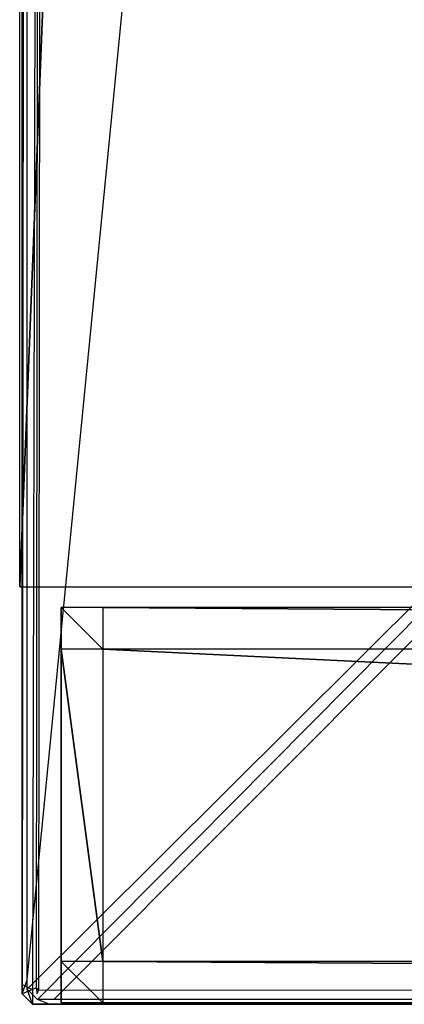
# Model space of a CAD drawing. Extents: x 0 to 1.2, y -0.5 to 0.
# Tile 1 of 40: x 0 to 0.0185, y -0.5 to -0.4527. Entities that reach past the tile are written whole.
import ezdxf

# ---------------------------------------------------------------- set-up
doc = ezdxf.new("R2010")
doc.units = 0
for name, color, linetype in [('L21_FRONT_LEGATO_S2S2_X_3400__Y', 7, 'CONTINUOUS'), ('L22_PLATTE_LEGATO_0_N_B21500___', 7, 'CONTINUOUS'), ('L38_FRONT_LEGATO_S2S2_X_1400__Y', 7, 'CONTINUOUS'), ('L8_KORPUS_LEGATO_SE_X_190__Y_47', 7, 'CONTINUOUS')]:
    doc.layers.add(name, color=color, linetype=linetype)

msp = doc.modelspace()

# ---------------------------------------------------------------- linework, layer by layer
at = {"layer": 'L21_FRONT_LEGATO_S2S2_X_3400__Y', "color": 8}
for points, invisible_edges in [([(0.004, -0.482937, 0.34), (0.002, -0.480937, 0.34), (0.002, -0.482937, 0.34), (0.004, -0.482937, 0.34)], 13), ([(0.002, -0.480937, 0.34), (0.004, -0.482937, 0.34), (0.004, -0.480937, 0.34), (0.002, -0.480937, 0.34)], 14), ([(0.002, -0.480937), (0.004, -0.482937), (0.002, -0.482937), (0.002, -0.480937)], 13), ([(0.004, -0.482937), (0.002, -0.480937), (0.004, -0.480937), (0.004, -0.482937)], 14), ([(0.002, -0.482937, 0.338), (0.002, -0.480937, 0.002), (0.002, -0.482937, 0.002), (0.002, -0.482937, 0.338)], 13), ([(0.002, -0.480937, 0.002), (0.002, -0.482937, 0.338), (0.002, -0.480937, 0.338), (0.002, -0.480937, 0.002)], 14), ([(0.002, -0.480937, 0.338), (0.004, -0.480937, 0.002), (0.002, -0.480937, 0.002), (0.002, -0.480937, 0.338)], 13), ([(0.004, -0.480937, 0.002), (0.002, -0.480937, 0.338), (0.004, -0.480937, 0.338), (0.004, -0.480937, 0.002)], 14), ([(0.002, -0.480937, 0.34), (0.004, -0.480937, 0.338), (0.002, -0.480937, 0.338), (0.002, -0.480937, 0.34)], 13), ([(0.004, -0.480937, 0.338), (0.002, -0.480937, 0.34), (0.004, -0.480937, 0.34), (0.004, -0.480937, 0.338)], 14), ([(0.002, -0.480937, 0.002), (0.004, -0.480937), (0.002, -0.480937), (0.002, -0.480937, 0.002)], 13), ([(0.004, -0.480937), (0.002, -0.480937, 0.002), (0.004, -0.480937, 0.002), (0.004, -0.480937)], 14), ([(0.002, -0.480937, 0.002), (0.002, -0.482937), (0.002, -0.482937, 0.002), (0.002, -0.480937, 0.002)], 13), ([(0.002, -0.482937), (0.002, -0.480937, 0.002), (0.002, -0.480937), (0.002, -0.482937)], 14), ([(0.002, -0.480937, 0.34), (0.002, -0.482937, 0.338), (0.002, -0.482937, 0.34), (0.002, -0.480937, 0.34)], 13), ([(0.002, -0.482937, 0.338), (0.002, -0.480937, 0.34), (0.002, -0.480937, 0.338), (0.002, -0.482937, 0.338)], 14), ([(0.3125, -0.482937, 0.34), (0.004, -0.480937, 0.34), (0.004, -0.482937, 0.34), (0.3125, -0.482937, 0.34)], 13), ([(0.004, -0.480937, 0.34), (0.3125, -0.482937, 0.34), (0.3125, -0.480937, 0.34), (0.004, -0.480937, 0.34)], 14), ([(0.004, -0.480937), (0.3125, -0.482937), (0.004, -0.482937), (0.004, -0.480937)], 13), ([(0.3125, -0.482937), (0.004, -0.480937), (0.3125, -0.480937), (0.3125, -0.482937)], 14), ([(0.004, -0.480937, 0.338), (0.3125, -0.480937, 0.002), (0.004, -0.480937, 0.002), (0.004, -0.480937, 0.338)], 13), ([(0.3125, -0.480937, 0.002), (0.004, -0.480937, 0.338), (0.3125, -0.480937, 0.338), (0.3125, -0.480937, 0.002)], 14), ([(0.004, -0.480937, 0.34), (0.3125, -0.480937, 0.338), (0.004, -0.480937, 0.338), (0.004, -0.480937, 0.34)], 13), ([(0.3125, -0.480937, 0.338), (0.004, -0.480937, 0.34), (0.3125, -0.480937, 0.34), (0.3125, -0.480937, 0.338)], 14), ([(0.004, -0.480937, 0.002), (0.3125, -0.480937), (0.004, -0.480937), (0.004, -0.480937, 0.002)], 13), ([(0.3125, -0.480937), (0.004, -0.480937, 0.002), (0.3125, -0.480937, 0.002), (0.3125, -0.480937)], 14), ([(0.002, -0.497937, 0.338), (0.002, -0.482937, 0.002), (0.002, -0.497937, 0.002), (0.002, -0.497937, 0.338)], 13), ([(0.002, -0.482937, 0.002), (0.002, -0.497937, 0.338), (0.002, -0.482937, 0.338), (0.002, -0.482937, 0.002)], 14), ([(0.002, -0.482937), (0.004, -0.497937), (0.002, -0.497937), (0.002, -0.482937)], 13), ([(0.004, -0.497937), (0.002, -0.482937), (0.004, -0.482937), (0.004, -0.497937)], 14), ([(0.002, -0.482937, 0.002), (0.002, -0.497937), (0.002, -0.497937, 0.002), (0.002, -0.482937, 0.002)], 13), ([(0.002, -0.497937), (0.002, -0.482937, 0.002), (0.002, -0.482937), (0.002, -0.497937)], 14), ([(0.004, -0.497937, 0.34), (0.002, -0.482937, 0.34), (0.002, -0.497937, 0.34), (0.004, -0.497937, 0.34)], 13), ([(0.002, -0.482937, 0.34), (0.004, -0.497937, 0.34), (0.004, -0.482937, 0.34), (0.002, -0.482937, 0.34)], 14), ([(0.002, -0.482937, 0.34), (0.002, -0.497937, 0.338), (0.002, -0.497937, 0.34), (0.002, -0.482937, 0.34)], 13), ([(0.002, -0.497937, 0.338), (0.002, -0.482937, 0.34), (0.002, -0.482937, 0.338), (0.002, -0.497937, 0.338)], 14), ([(0.004, -0.482937), (0.3125, -0.497937), (0.004, -0.497937), (0.004, -0.482937)], 13), ([(0.3125, -0.497937), (0.004, -0.482937), (0.3125, -0.482937), (0.3125, -0.497937)], 14), ([(0.3125, -0.497937, 0.34), (0.004, -0.482937, 0.34), (0.004, -0.497937, 0.34), (0.3125, -0.497937, 0.34)], 13), ([(0.004, -0.482937, 0.34), (0.3125, -0.497937, 0.34), (0.3125, -0.482937, 0.34), (0.004, -0.482937, 0.34)], 14), ([(0.002, -0.497937, 0.34), (0.002, -0.499937, 0.338), (0.002, -0.499937, 0.34), (0.002, -0.497937, 0.34)], 13), ([(0.002, -0.499937, 0.338), (0.002, -0.497937, 0.34), (0.002, -0.497937, 0.338), (0.002, -0.499937, 0.338)], 14), ([(0.002, -0.499937, 0.338), (0.002, -0.497937, 0.002), (0.002, -0.499937, 0.002), (0.002, -0.499937, 0.338)], 13), ([(0.002, -0.497937, 0.002), (0.002, -0.499937, 0.338), (0.002, -0.497937, 0.338), (0.002, -0.497937, 0.002)], 14), ([(0.002, -0.497937, 0.002), (0.002, -0.499937), (0.002, -0.499937, 0.002), (0.002, -0.497937, 0.002)], 13), ([(0.002, -0.499937), (0.002, -0.497937, 0.002), (0.002, -0.497937), (0.002, -0.499937)], 14), ([(0.002, -0.497937), (0.004, -0.499937), (0.002, -0.499937), (0.002, -0.497937)], 13), ([(0.004, -0.499937), (0.002, -0.497937), (0.004, -0.497937), (0.004, -0.499937)], 14), ([(0.004, -0.499937, 0.34), (0.002, -0.497937, 0.34), (0.002, -0.499937, 0.34), (0.004, -0.499937, 0.34)], 13), ([(0.002, -0.497937, 0.34), (0.004, -0.499937, 0.34), (0.004, -0.497937, 0.34), (0.002, -0.497937, 0.34)], 14), ([(0.004, -0.497937), (0.3125, -0.499937), (0.004, -0.499937), (0.004, -0.497937)], 13), ([(0.3125, -0.499937), (0.004, -0.497937), (0.3125, -0.497937), (0.3125, -0.499937)], 14), ([(0.3125, -0.499937, 0.34), (0.004, -0.497937, 0.34), (0.004, -0.499937, 0.34), (0.3125, -0.499937, 0.34)], 13), ([(0.004, -0.497937, 0.34), (0.3125, -0.499937, 0.34), (0.3125, -0.497937, 0.34), (0.004, -0.497937, 0.34)], 14), ([(0.004, -0.499937), (0.002, -0.499937, 0.002), (0.002, -0.499937), (0.004, -0.499937)], 13), ([(0.002, -0.499937, 0.002), (0.004, -0.499937), (0.004, -0.499937, 0.002), (0.002, -0.499937, 0.002)], 14), ([(0.004, -0.499937, 0.002), (0.002, -0.499937, 0.338), (0.002, -0.499937, 0.002), (0.004, -0.499937, 0.002)], 13), ([(0.002, -0.499937, 0.338), (0.004, -0.499937, 0.002), (0.004, -0.499937, 0.338), (0.002, -0.499937, 0.338)], 14), ([(0.004, -0.499937, 0.338), (0.002, -0.499937, 0.34), (0.002, -0.499937, 0.338), (0.004, -0.499937, 0.338)], 13), ([(0.002, -0.499937, 0.34), (0.004, -0.499937, 0.338), (0.004, -0.499937, 0.34), (0.002, -0.499937, 0.34)], 14), ([(0.3125, -0.499937, 0.002), (0.004, -0.499937, 0.338), (0.004, -0.499937, 0.002), (0.3125, -0.499937, 0.002)], 13), ([(0.004, -0.499937, 0.338), (0.3125, -0.499937, 0.002), (0.3125, -0.499937, 0.338), (0.004, -0.499937, 0.338)], 14), ([(0.3125, -0.499937), (0.004, -0.499937, 0.002), (0.004, -0.499937), (0.3125, -0.499937)], 13), ([(0.004, -0.499937, 0.002), (0.3125, -0.499937), (0.3125, -0.499937, 0.002), (0.004, -0.499937, 0.002)], 14), ([(0.3125, -0.499937, 0.338), (0.004, -0.499937, 0.34), (0.004, -0.499937, 0.338), (0.3125, -0.499937, 0.338)], 13), ([(0.004, -0.499937, 0.34), (0.3125, -0.499937, 0.338), (0.3125, -0.499937, 0.34), (0.004, -0.499937, 0.34)], 14)]:
    msp.add_3dface(points, dxfattribs=dict(at, invisible_edges=invisible_edges))
at = {"layer": 'L22_PLATTE_LEGATO_0_N_B21500___', "color": 8}
for points, invisible_edges in [([(0.000121, -0.499054, 0.5495), (0.000621, -0.000442, 0.55), (0.000121, -0.000537, 0.5495), (0.000121, -0.499054, 0.5495)], 13), ([(0.000621, -0.000442, 0.55), (0.000121, -0.499054, 0.5495), (0.000621, -0.410291, 0.55), (0.000621, -0.000442, 0.55)], 14), ([(0.000121, -0.000537, 0.543593), (0.000121, -0.499054, 0.543233), (0.000121, -0.499054, 0.543593), (0.000121, -0.000537, 0.543593)], 13), ([(0.000121, -0.499054, 0.543233), (0.000121, -0.000537, 0.543593), (0.000121, -0.000537, 0.543233), (0.000121, -0.499054, 0.543233)], 14), ([(0.000121, -0.000537, 0.549321), (0.000121, -0.499054, 0.543593), (0.000121, -0.499054, 0.549321), (0.000121, -0.000537, 0.549321)], 13), ([(0.000121, -0.499054, 0.543593), (0.000121, -0.000537, 0.549321), (0.000121, -0.000537, 0.543593), (0.000121, -0.499054, 0.543593)], 14), ([(0.000356, -0.000537, 0.543077), (0.000121, -0.499054, 0.543233), (0.000121, -0.000537, 0.543233), (0.000356, -0.000537, 0.543077)], 13), ([(0.000121, -0.499054, 0.543233), (0.000356, -0.000537, 0.543077), (0.000356, -0.498822, 0.543077), (0.000121, -0.499054, 0.543233)], 14), ([(0.000121, -0.000537, 0.5495), (0.000121, -0.499054, 0.549321), (0.000121, -0.499054, 0.5495), (0.000121, -0.000537, 0.5495)], 13), ([(0.000121, -0.499054, 0.549321), (0.000121, -0.000537, 0.5495), (0.000121, -0.000537, 0.549321), (0.000121, -0.499054, 0.549321)], 14), ([(0.049317, -0.000485, 0.510552), (0.000356, -0.498822, 0.543077), (0.000356, -0.000537, 0.543077), (0.049317, -0.000485, 0.510552)], 13), ([(0.000356, -0.498822, 0.543077), (0.049317, -0.000485, 0.510552), (0.049317, -0.450616, 0.510552), (0.000356, -0.498822, 0.543077)], 14), ([(0.001336, -0.00063, 0.55), (0.000809, -0.410291, 0.55), (0.000809, -0.499215, 0.55), (0.001336, -0.00063, 0.55)], 10), ([(0.001336, -0.00063, 0.55), (0.000809, -0.499215, 0.55), (0.000906, -0.499312, 0.55), (0.001336, -0.00063, 0.55)], 13), ([(0.001336, -0.00063, 0.55), (0.000906, -0.499312, 0.55), (0.292723, -0.499312, 0.55), (0.001336, -0.00063, 0.55)], 10), ([(0.001336, -0.00063, 0.55), (0.292723, -0.499312, 0.55), (0.292534, -0.410479, 0.55), (0.001336, -0.00063, 0.55)], 13), ([(0.000121, -0.499054, 0.5495), (0.000621, -0.499293, 0.55), (0.000621, -0.410291, 0.55), (0.000121, -0.499054, 0.5495)], 14), ([(0.000621, -0.499293, 0.55), (0.000809, -0.410291, 0.55), (0.000621, -0.410291, 0.55), (0.000621, -0.499293, 0.55)], 13), ([(0.000809, -0.410291, 0.55), (0.000621, -0.499293, 0.55), (0.000809, -0.499215, 0.55), (0.000809, -0.410291, 0.55)], 14), ([(0.049317, -0.450616, 0.510552), (0.000356, -0.499267, 0.543077), (0.000356, -0.498822, 0.543077), (0.049317, -0.450616, 0.510552)], 13), ([(0.000356, -0.499267, 0.543077), (0.049317, -0.450616, 0.510552), (0.049317, -0.450897, 0.510552), (0.000356, -0.499267, 0.543077)], 14), ([(0.049317, -0.450897, 0.510552), (0.000857, -0.499768, 0.543077), (0.000356, -0.499267, 0.543077), (0.049317, -0.450897, 0.510552)], 13), ([(0.000857, -0.499768, 0.543077), (0.049317, -0.450897, 0.510552), (0.049869, -0.451451, 0.510552), (0.000857, -0.499768, 0.543077)], 14), ([(0.049869, -0.451451, 0.510552), (0.001647, -0.499768, 0.543077), (0.000857, -0.499768, 0.543077), (0.049869, -0.451451, 0.510552)], 13), ([(0.050526, -0.451451, 0.510552), (0.600121, -0.499768, 0.543077), (0.001647, -0.499768, 0.543077), (0.050526, -0.451451, 0.510552)], 13), ([(0.001647, -0.499768, 0.543077), (0.049869, -0.451451, 0.510552), (0.050526, -0.451451, 0.510552), (0.001647, -0.499768, 0.543077)], 14), ([(0.000356, -0.498822, 0.543077), (0.000121, -0.4995, 0.543233), (0.000121, -0.499054, 0.543233), (0.000356, -0.498822, 0.543077)], 13), ([(0.000121, -0.4995, 0.543233), (0.000356, -0.498822, 0.543077), (0.000356, -0.499267, 0.543077), (0.000121, -0.4995, 0.543233)], 14), ([(0.000621, -0.499293, 0.55), (0.000121, -0.499054, 0.5495), (0.000121, -0.4995, 0.5495), (0.000621, -0.499293, 0.55)], 13), ([(0.000121, -0.499054, 0.543593), (0.000121, -0.4995, 0.543233), (0.000121, -0.4995, 0.543593), (0.000121, -0.499054, 0.543593)], 13), ([(0.000121, -0.4995, 0.543233), (0.000121, -0.499054, 0.543593), (0.000121, -0.499054, 0.543233), (0.000121, -0.4995, 0.543233)], 14), ([(0.000121, -0.499054, 0.549321), (0.000121, -0.4995, 0.543593), (0.000121, -0.4995, 0.549321), (0.000121, -0.499054, 0.549321)], 13), ([(0.000121, -0.4995, 0.543593), (0.000121, -0.499054, 0.549321), (0.000121, -0.499054, 0.543593), (0.000121, -0.4995, 0.543593)], 14), ([(0.000121, -0.499054, 0.5495), (0.000121, -0.4995, 0.549321), (0.000121, -0.4995, 0.5495), (0.000121, -0.499054, 0.5495)], 13), ([(0.000121, -0.4995, 0.549321), (0.000121, -0.499054, 0.5495), (0.000121, -0.499054, 0.549321), (0.000121, -0.4995, 0.549321)], 14), ([(0.000356, -0.499267, 0.543077), (0.000621, -0.5, 0.543233), (0.000121, -0.4995, 0.543233), (0.000356, -0.499267, 0.543077)], 13), ([(0.000621, -0.5, 0.5495), (0.000621, -0.499293, 0.55), (0.000121, -0.4995, 0.5495), (0.000621, -0.5, 0.5495)], 13), ([(0.000121, -0.4995, 0.5495), (0.000621, -0.5, 0.549321), (0.000621, -0.5, 0.5495), (0.000121, -0.4995, 0.5495)], 13), ([(0.000621, -0.5, 0.549321), (0.000121, -0.4995, 0.5495), (0.000121, -0.4995, 0.549321), (0.000621, -0.5, 0.549321)], 14), ([(0.000121, -0.4995, 0.543593), (0.000621, -0.5, 0.543233), (0.000621, -0.5, 0.543593), (0.000121, -0.4995, 0.543593)], 13), ([(0.000621, -0.5, 0.543233), (0.000121, -0.4995, 0.543593), (0.000121, -0.4995, 0.543233), (0.000621, -0.5, 0.543233)], 14), ([(0.000621, -0.5, 0.549321), (0.000121, -0.4995, 0.543593), (0.000621, -0.5, 0.543593), (0.000621, -0.5, 0.549321)], 13), ([(0.000121, -0.4995, 0.543593), (0.000621, -0.5, 0.549321), (0.000121, -0.4995, 0.549321), (0.000121, -0.4995, 0.543593)], 14), ([(0.000621, -0.5, 0.543233), (0.000356, -0.499267, 0.543077), (0.000857, -0.499768, 0.543077), (0.000621, -0.5, 0.543233)], 14), ([(0.000828, -0.4995, 0.55), (0.000809, -0.499215, 0.55), (0.000621, -0.499293, 0.55), (0.000828, -0.4995, 0.55)], 13), ([(0.000621, -0.499293, 0.55), (0.000621, -0.5, 0.5495), (0.000828, -0.4995, 0.55), (0.000621, -0.499293, 0.55)], 14), ([(0.292723, -0.4995, 0.55), (0.000621, -0.5, 0.5495), (0.001412, -0.5, 0.5495), (0.292723, -0.4995, 0.55)], 13), ([(0.000621, -0.5, 0.5495), (0.292723, -0.4995, 0.55), (0.000828, -0.4995, 0.55), (0.000621, -0.5, 0.5495)], 14), ([(0.000809, -0.499215, 0.55), (0.000828, -0.4995, 0.55), (0.000906, -0.499312, 0.55), (0.000809, -0.499215, 0.55)], 14), ([(0.292723, -0.4995, 0.55), (0.000906, -0.499312, 0.55), (0.000828, -0.4995, 0.55), (0.292723, -0.4995, 0.55)], 13), ([(0.000906, -0.499312, 0.55), (0.292723, -0.4995, 0.55), (0.292723, -0.499312, 0.55), (0.000906, -0.499312, 0.55)], 14), ([(0.600121, -0.4995, 0.55), (0.001412, -0.5, 0.5495), (0.600121, -0.5, 0.5495), (0.600121, -0.4995, 0.55)], 13), ([(0.001412, -0.5, 0.5495), (0.600121, -0.4995, 0.55), (0.292723, -0.4995, 0.55), (0.001412, -0.5, 0.5495)], 14), ([(0.000857, -0.499768, 0.543077), (0.001412, -0.5, 0.543233), (0.000621, -0.5, 0.543233), (0.000857, -0.499768, 0.543077)], 13), ([(0.001412, -0.5, 0.543593), (0.000621, -0.5, 0.543233), (0.001412, -0.5, 0.543233), (0.001412, -0.5, 0.543593)], 13), ([(0.000621, -0.5, 0.543233), (0.001412, -0.5, 0.543593), (0.000621, -0.5, 0.543593), (0.000621, -0.5, 0.543233)], 14), ([(0.001412, -0.5, 0.549321), (0.000621, -0.5, 0.543593), (0.001412, -0.5, 0.543593), (0.001412, -0.5, 0.549321)], 13), ([(0.000621, -0.5, 0.543593), (0.001412, -0.5, 0.549321), (0.000621, -0.5, 0.549321), (0.000621, -0.5, 0.543593)], 14), ([(0.001412, -0.5, 0.5495), (0.000621, -0.5, 0.549321), (0.001412, -0.5, 0.549321), (0.001412, -0.5, 0.5495)], 13), ([(0.000621, -0.5, 0.549321), (0.001412, -0.5, 0.5495), (0.000621, -0.5, 0.5495), (0.000621, -0.5, 0.549321)], 14), ([(0.001412, -0.5, 0.543233), (0.000857, -0.499768, 0.543077), (0.001647, -0.499768, 0.543077), (0.001412, -0.5, 0.543233)], 14), ([(0.001647, -0.499768, 0.543077), (0.600121, -0.5, 0.543233), (0.001412, -0.5, 0.543233), (0.001647, -0.499768, 0.543077)], 13), ([(0.600121, -0.5, 0.543593), (0.001412, -0.5, 0.543233), (0.600121, -0.5, 0.543233), (0.600121, -0.5, 0.543593)], 13), ([(0.001412, -0.5, 0.543233), (0.600121, -0.5, 0.543593), (0.001412, -0.5, 0.543593), (0.001412, -0.5, 0.543233)], 14), ([(0.600121, -0.5, 0.549321), (0.001412, -0.5, 0.543593), (0.600121, -0.5, 0.543593), (0.600121, -0.5, 0.549321)], 13), ([(0.001412, -0.5, 0.543593), (0.600121, -0.5, 0.549321), (0.001412, -0.5, 0.549321), (0.001412, -0.5, 0.543593)], 14), ([(0.600121, -0.5, 0.5495), (0.001412, -0.5, 0.549321), (0.600121, -0.5, 0.549321), (0.600121, -0.5, 0.5495)], 13), ([(0.001412, -0.5, 0.549321), (0.600121, -0.5, 0.5495), (0.001412, -0.5, 0.5495), (0.001412, -0.5, 0.549321)], 14), ([(0.600121, -0.5, 0.543233), (0.001647, -0.499768, 0.543077), (0.600121, -0.499768, 0.543077), (0.600121, -0.5, 0.543233)], 14)]:
    msp.add_3dface(points, dxfattribs=dict(at, invisible_edges=invisible_edges))
at = {"layer": 'L38_FRONT_LEGATO_S2S2_X_1400__Y', "color": 8}
for points, invisible_edges in [([(0.004, -0.482937, 0.51), (0.002, -0.480937, 0.51), (0.002, -0.482937, 0.51), (0.004, -0.482937, 0.51)], 13), ([(0.002, -0.480937, 0.51), (0.004, -0.482937, 0.51), (0.004, -0.480937, 0.51), (0.002, -0.480937, 0.51)], 14), ([(0.002, -0.480937, 0.37), (0.004, -0.482937, 0.37), (0.002, -0.482937, 0.37), (0.002, -0.480937, 0.37)], 13), ([(0.004, -0.482937, 0.37), (0.002, -0.480937, 0.37), (0.004, -0.480937, 0.37), (0.004, -0.482937, 0.37)], 14), ([(0.002, -0.482937, 0.508), (0.002, -0.480937, 0.372), (0.002, -0.482937, 0.372), (0.002, -0.482937, 0.508)], 13), ([(0.002, -0.480937, 0.372), (0.002, -0.482937, 0.508), (0.002, -0.480937, 0.508), (0.002, -0.480937, 0.372)], 14), ([(0.002, -0.480937, 0.508), (0.004, -0.480937, 0.372), (0.002, -0.480937, 0.372), (0.002, -0.480937, 0.508)], 13), ([(0.004, -0.480937, 0.372), (0.002, -0.480937, 0.508), (0.004, -0.480937, 0.508), (0.004, -0.480937, 0.372)], 14), ([(0.002, -0.480937, 0.51), (0.004, -0.480937, 0.508), (0.002, -0.480937, 0.508), (0.002, -0.480937, 0.51)], 13), ([(0.004, -0.480937, 0.508), (0.002, -0.480937, 0.51), (0.004, -0.480937, 0.51), (0.004, -0.480937, 0.508)], 14), ([(0.002, -0.480937, 0.372), (0.004, -0.480937, 0.37), (0.002, -0.480937, 0.37), (0.002, -0.480937, 0.372)], 13), ([(0.004, -0.480937, 0.37), (0.002, -0.480937, 0.372), (0.004, -0.480937, 0.372), (0.004, -0.480937, 0.37)], 14), ([(0.002, -0.480937, 0.372), (0.002, -0.482937, 0.37), (0.002, -0.482937, 0.372), (0.002, -0.480937, 0.372)], 13), ([(0.002, -0.482937, 0.37), (0.002, -0.480937, 0.372), (0.002, -0.480937, 0.37), (0.002, -0.482937, 0.37)], 14), ([(0.002, -0.482937, 0.51), (0.002, -0.480937, 0.508), (0.002, -0.482937, 0.508), (0.002, -0.482937, 0.51)], 13), ([(0.002, -0.480937, 0.508), (0.002, -0.482937, 0.51), (0.002, -0.480937, 0.51), (0.002, -0.480937, 0.508)], 14), ([(0.3125, -0.482937, 0.51), (0.004, -0.480937, 0.51), (0.004, -0.482937, 0.51), (0.3125, -0.482937, 0.51)], 13), ([(0.004, -0.480937, 0.51), (0.3125, -0.482937, 0.51), (0.3125, -0.480937, 0.51), (0.004, -0.480937, 0.51)], 14), ([(0.004, -0.480937, 0.37), (0.3125, -0.482937, 0.37), (0.004, -0.482937, 0.37), (0.004, -0.480937, 0.37)], 13), ([(0.3125, -0.482937, 0.37), (0.004, -0.480937, 0.37), (0.3125, -0.480937, 0.37), (0.3125, -0.482937, 0.37)], 14), ([(0.004, -0.480937, 0.508), (0.3125, -0.480937, 0.372), (0.004, -0.480937, 0.372), (0.004, -0.480937, 0.508)], 13), ([(0.3125, -0.480937, 0.372), (0.004, -0.480937, 0.508), (0.3125, -0.480937, 0.508), (0.3125, -0.480937, 0.372)], 14), ([(0.004, -0.480937, 0.51), (0.3125, -0.480937, 0.508), (0.004, -0.480937, 0.508), (0.004, -0.480937, 0.51)], 13), ([(0.3125, -0.480937, 0.508), (0.004, -0.480937, 0.51), (0.3125, -0.480937, 0.51), (0.3125, -0.480937, 0.508)], 14), ([(0.004, -0.480937, 0.372), (0.3125, -0.480937, 0.37), (0.004, -0.480937, 0.37), (0.004, -0.480937, 0.372)], 13), ([(0.3125, -0.480937, 0.37), (0.004, -0.480937, 0.372), (0.3125, -0.480937, 0.372), (0.3125, -0.480937, 0.37)], 14), ([(0.002, -0.497937, 0.508), (0.002, -0.482937, 0.372), (0.002, -0.497937, 0.372), (0.002, -0.497937, 0.508)], 13), ([(0.002, -0.482937, 0.372), (0.002, -0.497937, 0.508), (0.002, -0.482937, 0.508), (0.002, -0.482937, 0.372)], 14), ([(0.002, -0.482937, 0.37), (0.004, -0.497937, 0.37), (0.002, -0.497937, 0.37), (0.002, -0.482937, 0.37)], 13), ([(0.004, -0.497937, 0.37), (0.002, -0.482937, 0.37), (0.004, -0.482937, 0.37), (0.004, -0.497937, 0.37)], 14), ([(0.002, -0.482937, 0.372), (0.002, -0.497937, 0.37), (0.002, -0.497937, 0.372), (0.002, -0.482937, 0.372)], 13), ([(0.002, -0.497937, 0.37), (0.002, -0.482937, 0.372), (0.002, -0.482937, 0.37), (0.002, -0.497937, 0.37)], 14), ([(0.004, -0.497937, 0.51), (0.002, -0.482937, 0.51), (0.002, -0.497937, 0.51), (0.004, -0.497937, 0.51)], 13), ([(0.002, -0.482937, 0.51), (0.004, -0.497937, 0.51), (0.004, -0.482937, 0.51), (0.002, -0.482937, 0.51)], 14), ([(0.002, -0.482937, 0.51), (0.002, -0.497937, 0.508), (0.002, -0.497937, 0.51), (0.002, -0.482937, 0.51)], 13), ([(0.002, -0.497937, 0.508), (0.002, -0.482937, 0.51), (0.002, -0.482937, 0.508), (0.002, -0.497937, 0.508)], 14), ([(0.004, -0.482937, 0.37), (0.3125, -0.497937, 0.37), (0.004, -0.497937, 0.37), (0.004, -0.482937, 0.37)], 13), ([(0.3125, -0.497937, 0.37), (0.004, -0.482937, 0.37), (0.3125, -0.482937, 0.37), (0.3125, -0.497937, 0.37)], 14), ([(0.3125, -0.497937, 0.51), (0.004, -0.482937, 0.51), (0.004, -0.497937, 0.51), (0.3125, -0.497937, 0.51)], 13), ([(0.004, -0.482937, 0.51), (0.3125, -0.497937, 0.51), (0.3125, -0.482937, 0.51), (0.004, -0.482937, 0.51)], 14), ([(0.002, -0.497937, 0.51), (0.002, -0.499937, 0.508), (0.002, -0.499937, 0.51), (0.002, -0.497937, 0.51)], 13), ([(0.002, -0.499937, 0.508), (0.002, -0.497937, 0.51), (0.002, -0.497937, 0.508), (0.002, -0.499937, 0.508)], 14), ([(0.002, -0.499937, 0.508), (0.002, -0.497937, 0.372), (0.002, -0.499937, 0.372), (0.002, -0.499937, 0.508)], 13), ([(0.002, -0.497937, 0.372), (0.002, -0.499937, 0.508), (0.002, -0.497937, 0.508), (0.002, -0.497937, 0.372)], 14), ([(0.002, -0.497937, 0.372), (0.002, -0.499937, 0.37), (0.002, -0.499937, 0.372), (0.002, -0.497937, 0.372)], 13), ([(0.002, -0.499937, 0.37), (0.002, -0.497937, 0.372), (0.002, -0.497937, 0.37), (0.002, -0.499937, 0.37)], 14), ([(0.002, -0.497937, 0.37), (0.004, -0.499937, 0.37), (0.002, -0.499937, 0.37), (0.002, -0.497937, 0.37)], 13), ([(0.004, -0.499937, 0.37), (0.002, -0.497937, 0.37), (0.004, -0.497937, 0.37), (0.004, -0.499937, 0.37)], 14), ([(0.004, -0.499937, 0.51), (0.002, -0.497937, 0.51), (0.002, -0.499937, 0.51), (0.004, -0.499937, 0.51)], 13), ([(0.002, -0.497937, 0.51), (0.004, -0.499937, 0.51), (0.004, -0.497937, 0.51), (0.002, -0.497937, 0.51)], 14), ([(0.004, -0.497937, 0.37), (0.3125, -0.499937, 0.37), (0.004, -0.499937, 0.37), (0.004, -0.497937, 0.37)], 13), ([(0.3125, -0.499937, 0.37), (0.004, -0.497937, 0.37), (0.3125, -0.497937, 0.37), (0.3125, -0.499937, 0.37)], 14), ([(0.3125, -0.499937, 0.51), (0.004, -0.497937, 0.51), (0.004, -0.499937, 0.51), (0.3125, -0.499937, 0.51)], 13), ([(0.004, -0.497937, 0.51), (0.3125, -0.499937, 0.51), (0.3125, -0.497937, 0.51), (0.004, -0.497937, 0.51)], 14), ([(0.004, -0.499937, 0.37), (0.002, -0.499937, 0.372), (0.002, -0.499937, 0.37), (0.004, -0.499937, 0.37)], 13), ([(0.002, -0.499937, 0.372), (0.004, -0.499937, 0.37), (0.004, -0.499937, 0.372), (0.002, -0.499937, 0.372)], 14), ([(0.004, -0.499937, 0.372), (0.002, -0.499937, 0.508), (0.002, -0.499937, 0.372), (0.004, -0.499937, 0.372)], 13), ([(0.002, -0.499937, 0.508), (0.004, -0.499937, 0.372), (0.004, -0.499937, 0.508), (0.002, -0.499937, 0.508)], 14), ([(0.004, -0.499937, 0.508), (0.002, -0.499937, 0.51), (0.002, -0.499937, 0.508), (0.004, -0.499937, 0.508)], 13), ([(0.002, -0.499937, 0.51), (0.004, -0.499937, 0.508), (0.004, -0.499937, 0.51), (0.002, -0.499937, 0.51)], 14), ([(0.3125, -0.499937, 0.372), (0.004, -0.499937, 0.508), (0.004, -0.499937, 0.372), (0.3125, -0.499937, 0.372)], 13), ([(0.004, -0.499937, 0.508), (0.3125, -0.499937, 0.372), (0.3125, -0.499937, 0.508), (0.004, -0.499937, 0.508)], 14), ([(0.3125, -0.499937, 0.37), (0.004, -0.499937, 0.372), (0.004, -0.499937, 0.37), (0.3125, -0.499937, 0.37)], 13), ([(0.004, -0.499937, 0.372), (0.3125, -0.499937, 0.37), (0.3125, -0.499937, 0.372), (0.004, -0.499937, 0.372)], 14), ([(0.3125, -0.499937, 0.508), (0.004, -0.499937, 0.51), (0.004, -0.499937, 0.508), (0.3125, -0.499937, 0.508)], 13), ([(0.004, -0.499937, 0.51), (0.3125, -0.499937, 0.508), (0.3125, -0.499937, 0.51), (0.004, -0.499937, 0.51)], 14)]:
    msp.add_3dface(points, dxfattribs=dict(at, invisible_edges=invisible_edges))
at = {"layer": 'L8_KORPUS_LEGATO_SE_X_190__Y_47', "color": 8}
for points, invisible_edges in [([(0, -0.479937, 0.51), (0.019, -0.000937, 0.51), (0, -0.000937, 0.51), (0, -0.479937, 0.51)], 13), ([(0.019, -0.000937, 0.51), (0, -0.479937, 0.51), (0.019, -0.479937, 0.51), (0.019, -0.000937, 0.51)], 14), ([(0.019, -0.000937), (0, -0.479937), (0, -0.000937), (0.019, -0.000937)], 13), ([(0, -0.479937), (0.019, -0.000937), (0.019, -0.479937), (0, -0.479937)], 14), ([(0, -0.000937, 0.51), (0, -0.479937), (0, -0.479937, 0.51), (0, -0.000937, 0.51)], 13), ([(0, -0.479937), (0, -0.000937, 0.51), (0, -0.000937), (0, -0.479937)], 14), ([(0.019, -0.479937, 0.51), (0, -0.479937), (0.019, -0.479937), (0.019, -0.479937, 0.51)], 13), ([(0, -0.479937), (0.019, -0.479937, 0.51), (0, -0.479937, 0.51), (0, -0.479937)], 14)]:
    msp.add_3dface(points, dxfattribs=dict(at, invisible_edges=invisible_edges))

doc.saveas('drawing.dxf')
